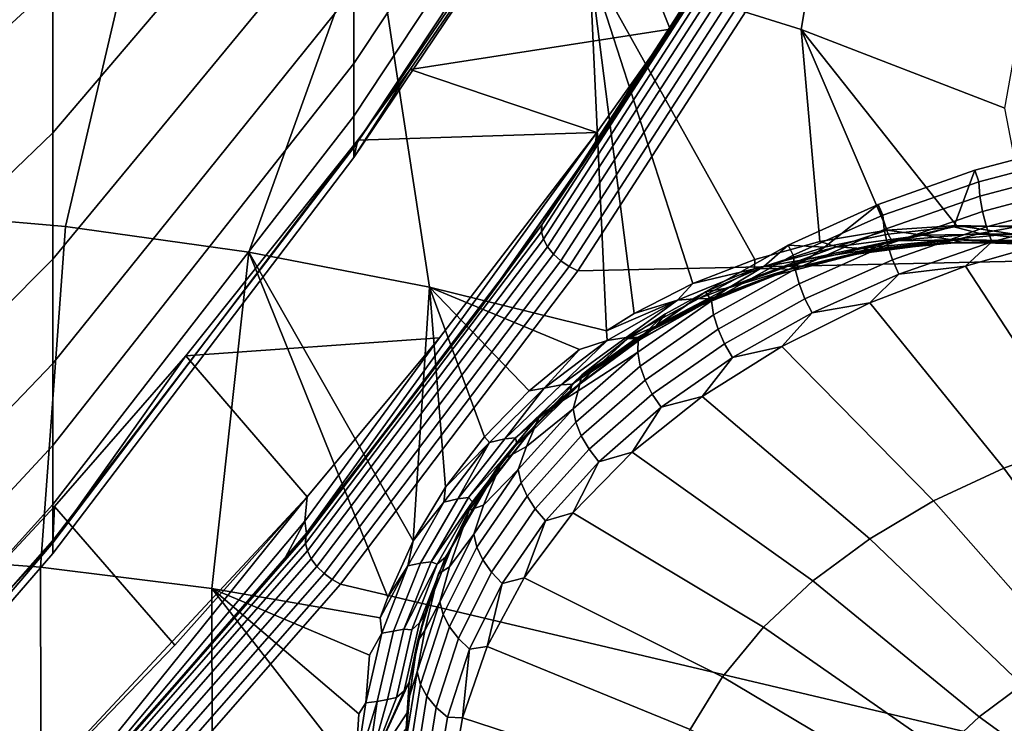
# Model space of a CAD drawing. Header units: metres. Extents: x -24 to 94, y -256 to 25.
# Tile 171 of 195: x 78.1 to 81.71, y -19.19 to -16.61. Entities that reach past the tile are written whole.
import ezdxf

# ---------------------------------------------------------------- set-up
doc = ezdxf.new("R2010")
doc.units = ezdxf.units.M
doc.layers.add('solid_10_061_003_XXX', color=7, linetype='CONTINUOUS')

msp = doc.modelspace()

# ---------------------------------------------------------------- linework, layer by layer
at = {"layer": 'solid_10_061_003_XXX'}
for points in [[(79.326355, -16.772877, 86.586067), (79.326355, -16.502329, 85.454948), (80.336258, -14.995321, 85.690002), (80.336258, -15.25202, 86.711891)], [(81.1875, -15.324762, 110.936752), (80.402534, -15.06077, 110.734131), (80.188972, -16.406586, 109.581535), (80.963036, -16.648394, 109.769745)], [(81.574417, -15.128794, 87.660378), (91.159485, -15.534363, 88.036552), (91.313652, -17.288229, 89.66185), (80.912621, -16.34709, 88.789345)], [(78.224976, -15.870208, 80.365067), (77.036316, -16.903397, 79.414276), (77.036316, -16.153433, 78.30175), (78.224976, -15.181214, 79.312332)], [(78.224976, -16.48632, 81.462044), (79.326355, -15.24031, 82.20787), (79.326355, -15.734272, 83.26078), (78.224976, -17.026722, 82.598228)], [(79.326355, -16.96599, 87.732948), (79.326355, -16.772877, 86.586067), (80.336258, -15.25202, 86.711891), (80.336258, -15.439163, 87.748779)], [(81.941505, -15.634195, 111.17971), (81.1875, -15.324762, 110.936752), (80.963036, -16.648394, 109.769745), (81.708939, -16.936213, 109.997795)], [(79.326355, -17.080776, 88.890289), (79.326355, -16.96599, 87.732948), (80.336258, -15.439163, 87.748779), (80.336258, -15.555899, 88.795929)], [(80.209435, -17.069086, 90.453484), (81.184807, -15.555734, 89.820877), (81.182884, -15.529737, 89.029015), (80.217407, -17.06143, 89.735641)], [(80.369202, -16.832939, 89.523903), (80.217407, -17.06143, 89.735641), (81.182884, -15.529737, 89.029015)], [(80.856445, -16.045355, 88.794106), (80.369202, -16.832939, 89.523903), (81.182884, -15.529737, 89.029015)], [(79.326355, -17.080776, 88.890289), (80.336258, -15.555899, 88.795929), (80.345497, -15.586882, 89.849838)], [(81.184807, -15.555734, 89.820877), (80.483559, -16.647167, 90.836639), (80.172188, -15.862446, 90.106293), (80.345497, -15.586882, 89.849838)], [(80.209435, -17.069086, 90.453484), (80.483559, -16.647167, 90.836639), (81.184807, -15.555734, 89.820877)], [(80.172188, -15.862446, 90.106293), (79.326355, -17.116705, 90.052765), (79.326355, -17.080776, 88.890289), (80.345497, -15.586882, 89.849838)], [(78.224976, -17.026722, 82.598228), (79.326355, -15.734272, 83.26078), (79.326355, -16.155592, 84.34481), (78.224976, -17.488932, 83.76841)], [(78.224976, -16.48632, 81.462044), (77.036316, -17.576866, 80.574707), (77.036316, -16.903397, 79.414276), (78.224976, -15.870208, 80.365067)], [(80.172188, -15.862446, 90.106293), (79.532211, -16.795816, 90.974953), (79.326355, -17.116705, 90.052765)], [(80.483559, -16.647167, 90.836639), (79.532211, -16.795816, 90.974953), (80.172188, -15.862446, 90.106293)], [(78.576324, -16.067663, 109.330429), (77.748199, -15.973103, 109.26976), (77.594002, -17.310505, 108.056099), (78.27153, -17.36978, 108.09671)], [(79.391685, -16.21253, 109.434677), (78.576324, -16.067663, 109.330429), (78.27153, -17.36978, 108.09671), (78.942451, -17.463684, 108.166763)], [(80.777008, -16.185568, 88.875656), (80.369202, -16.832939, 89.523903), (80.856445, -16.045355, 88.794106)], [(78.224976, -17.488932, 83.76841), (79.326355, -16.155592, 84.34481), (79.326355, -16.502329, 85.454948), (78.224976, -17.870827, 84.967201)], [(79.391685, -16.21253, 109.434677), (78.942451, -17.463684, 108.166763), (79.603722, -17.591761, 108.265884)], [(79.391685, -16.21253, 109.434677), (79.603722, -17.591761, 108.265884), (80.250404, -17.751099, 108.394821), (80.188972, -16.406586, 109.581535)], [(80.014481, -17.363989, 89.967659), (80.777008, -16.185568, 88.875656), (80.775948, -16.21031, 88.848274), (80.013451, -17.388681, 89.940239)], [(80.013451, -17.388681, 89.940239), (80.775948, -16.21031, 88.848274), (80.783188, -16.237135, 88.823967), (80.02047, -17.415842, 89.916237)], [(80.014481, -17.363989, 89.967659), (80.369202, -16.832939, 89.523903), (80.777008, -16.185568, 88.875656)], [(80.02047, -17.415842, 89.916237), (80.783188, -16.237135, 88.823967), (80.798279, -16.26442, 88.804207), (80.03511, -17.443825, 89.897125)], [(80.03511, -17.443825, 89.897125), (80.798279, -16.26442, 88.804207), (80.820305, -16.290512, 88.790184), (80.05648, -17.470936, 89.884041)], [(80.05648, -17.470936, 89.884041), (80.820305, -16.290512, 88.790184), (80.847946, -16.313829, 88.782745), (80.083298, -17.495531, 89.877792)], [(80.083298, -17.495531, 89.877792), (80.847946, -16.313829, 88.782745), (80.879517, -16.33296, 88.782356), (80.113922, -17.516123, 89.878754)], [(80.879517, -16.33296, 88.782356), (80.912621, -16.34709, 88.789345), (80.146019, -17.531736, 89.887115), (80.113922, -17.516123, 89.878754)], [(80.146019, -17.531736, 89.887115), (80.912621, -16.34709, 88.789345), (91.313652, -17.288229, 89.66185)], [(80.188972, -16.406586, 109.581535), (80.250404, -17.751099, 108.394821), (80.352081, -17.688362, 108.505844)], [(80.566895, -17.578186, 108.722137), (80.188972, -16.406586, 109.581535), (80.352081, -17.688362, 108.505844)], [(81.031479, -17.425001, 109.128555), (80.963036, -16.648394, 109.769745), (80.188972, -16.406586, 109.581535), (80.793968, -17.490095, 108.929588)], [(80.566895, -17.578186, 108.722137), (80.793968, -17.490095, 108.929588), (80.188972, -16.406586, 109.581535)], [(78.224976, -17.026722, 82.598228), (77.036316, -18.170792, 81.777794), (77.036316, -17.576866, 80.574707), (78.224976, -16.48632, 81.462044)], [(78.224976, -17.870827, 84.967201), (79.326355, -16.502329, 85.454948), (79.326355, -16.772877, 86.586067), (78.224976, -18.170652, 86.18911)], [(80.21505, -17.025473, 91.188713), (79.532211, -16.795816, 90.974953), (80.483559, -16.647167, 90.836639)], [(80.209435, -17.069086, 90.453484), (80.21505, -17.025473, 91.188713), (80.483559, -16.647167, 90.836639)], [(81.792809, -17.372658, 109.682182), (81.708939, -16.936213, 109.997795), (80.963036, -16.648394, 109.769745), (81.531761, -17.365696, 109.50396)], [(81.277748, -17.383377, 109.319695), (81.531761, -17.365696, 109.50396), (80.963036, -16.648394, 109.769745)], [(81.031479, -17.425001, 109.128555), (81.277748, -17.383377, 109.319695), (80.963036, -16.648394, 109.769745)], [(78.224976, -18.170652, 86.18911), (79.326355, -16.772877, 86.586067), (79.326355, -16.96599, 87.732948), (78.224976, -18.387033, 87.42852)], [(79.532211, -16.795816, 90.974953), (79.340904, -17.053453, 91.214722), (79.326355, -17.116705, 90.052765)], [(80.21505, -17.025473, 91.188713), (79.340904, -17.053453, 91.214722), (79.532211, -16.795816, 90.974953)], [(80.014481, -17.363989, 89.967659), (80.217407, -17.06143, 89.735641), (80.369202, -16.832939, 89.523903)], [(78.224976, -18.387033, 87.42852), (79.326355, -16.96599, 87.732948), (79.326355, -17.080776, 88.890289), (78.224976, -18.518974, 88.679741)], [(78.224976, -17.488932, 83.76841), (77.036316, -18.682486, 83.018082), (77.036316, -18.170792, 81.777794), (78.224976, -17.026722, 82.598228)], [(80.21505, -17.025473, 91.188713), (79.640251, -17.777157, 91.888275), (78.711174, -17.842901, 91.949432), (79.340904, -17.053453, 91.214722)], [(79.152924, -18.491909, 91.061371), (79.147232, -18.447855, 91.739342), (79.640251, -17.777157, 91.888275), (80.21505, -17.025473, 91.188713)], [(79.782959, -17.678505, 90.30751), (79.152924, -18.491909, 91.061371), (80.21505, -17.025473, 91.188713), (80.209435, -17.069086, 90.453484)], [(78.224976, -18.56587, 89.937019), (79.326355, -17.116705, 90.052765), (79.340904, -17.053453, 91.214722), (78.224976, -18.527504, 91.194588)], [(78.711174, -17.842901, 91.949432), (78.224976, -18.527504, 91.194588), (79.340904, -17.053453, 91.214722)], [(79.782959, -17.678505, 90.30751), (80.209435, -17.069086, 90.453484), (80.217407, -17.06143, 89.735641)], [(80.014481, -17.363989, 89.967659), (79.782959, -17.678505, 90.30751), (80.217407, -17.06143, 89.735641)], [(81.97303, -17.06422, 109.229546), (81.769592, -17.36754, 109.375175), (81.521965, -17.370752, 109.199417), (81.598625, -17.163834, 109.070404)], [(81.984451, -17.108421, 109.267464), (81.97303, -17.06422, 109.229546), (81.598625, -17.163834, 109.070404), (81.612968, -17.206081, 109.110962)], [(78.224976, -18.518974, 88.679741), (79.326355, -17.080776, 88.890289), (79.326355, -17.116705, 90.052765), (78.224976, -18.56587, 89.937019)], [(81.984451, -17.108421, 109.267464), (81.612968, -17.206081, 109.110962), (81.61718, -17.258778, 109.136086), (81.987144, -17.161516, 109.291946)], [(81.244957, -17.288601, 108.88353), (81.598625, -17.163834, 109.070404), (81.521965, -17.370752, 109.199417), (81.281532, -17.397076, 109.018196)], [(81.612968, -17.206081, 109.110962), (81.598625, -17.163834, 109.070404), (81.244957, -17.288601, 108.88353), (81.261826, -17.328438, 108.927231)], [(81.626816, -17.31439, 109.151588), (81.994301, -17.217779, 109.306404), (81.987144, -17.161516, 109.291946), (81.61718, -17.258778, 109.136086)], [(81.612968, -17.206081, 109.110962), (81.261826, -17.328438, 108.927231), (81.267471, -17.380634, 108.953102), (81.61718, -17.258778, 109.136086)], [(81.641586, -17.371088, 109.156876), (82.005714, -17.275362, 109.310272), (81.994301, -17.217779, 109.306404), (81.626816, -17.31439, 109.151588)], [(81.279449, -17.435429, 108.969833), (81.626816, -17.31439, 109.151588), (81.61718, -17.258778, 109.136086), (81.267471, -17.380634, 108.953102)], [(79.277695, -18.678017, 90.949333), (80.146019, -17.531736, 89.887115), (91.313652, -17.288229, 89.66185), (91.504883, -21.566231, 93.626244)], [(81.244957, -17.288601, 108.88353), (81.049179, -17.445826, 108.830612), (80.91555, -17.437349, 108.670685)], [(81.261826, -17.328438, 108.927231), (81.244957, -17.288601, 108.88353), (80.91555, -17.437349, 108.670685), (80.934624, -17.474232, 108.718155)], [(81.244957, -17.288601, 108.88353), (81.281532, -17.397076, 109.018196), (81.049179, -17.445826, 108.830612)], [(81.660728, -17.425999, 109.151726), (82.020782, -17.331343, 109.303413), (82.005714, -17.275362, 109.310272), (81.641586, -17.371088, 109.156876)], [(78.27153, -17.36978, 108.09671), (77.594002, -17.310505, 108.056099), (77.547646, -18.568195, 106.75293), (78.179703, -18.615755, 106.79007)], [(81.261826, -17.328438, 108.927231), (80.934624, -17.474232, 108.718155), (80.941612, -17.525833, 108.744881), (81.267471, -17.380634, 108.953102)], [(81.626816, -17.31439, 109.151588), (81.279449, -17.435429, 108.969833), (81.297401, -17.491022, 108.976784), (81.641586, -17.371088, 109.156876)], [(82.020782, -17.331343, 109.303413), (81.660728, -17.425999, 109.151726), (81.939133, -17.40715, 109.247643)], [(79.150764, -18.50423, 91.024284), (80.014481, -17.363989, 89.967659), (80.013451, -17.388681, 89.940239), (79.149773, -18.528875, 90.996811)], [(79.150764, -18.50423, 91.024284), (79.782959, -17.678505, 90.30751), (80.014481, -17.363989, 89.967659)], [(81.408936, -17.40093, 109.381706), (81.531761, -17.365696, 109.50396), (81.277748, -17.383377, 109.319695)], [(81.408936, -17.40093, 109.381706), (81.735107, -17.396645, 109.611717), (81.531761, -17.365696, 109.50396)], [(81.521965, -17.370752, 109.199417), (81.769592, -17.36754, 109.375175), (81.61763, -17.394924, 109.302063)], [(81.735107, -17.396645, 109.611717), (81.792809, -17.372658, 109.682182), (81.531761, -17.365696, 109.50396)], [(81.769592, -17.36754, 109.375175), (81.949867, -17.409142, 109.531219), (81.61763, -17.394924, 109.302063)], [(78.942451, -17.463684, 108.166763), (78.27153, -17.36978, 108.09671), (78.179703, -18.615755, 106.79007), (78.806641, -18.693874, 106.852928)], [(79.149773, -18.528875, 90.996811), (80.013451, -17.388681, 89.940239), (80.02047, -17.415842, 89.916237), (79.156548, -18.55636, 90.973114)], [(80.955772, -17.579657, 108.763), (81.279449, -17.435429, 108.969833), (81.267471, -17.380634, 108.953102), (80.941612, -17.525833, 108.744881)], [(81.049179, -17.445826, 108.830612), (81.281532, -17.397076, 109.018196), (81.294556, -17.422153, 109.061775), (80.986031, -17.489305, 108.810822)], [(81.092926, -17.443962, 109.140778), (81.277748, -17.383377, 109.319695), (81.031479, -17.425001, 109.128555)], [(81.092926, -17.443962, 109.140778), (81.408936, -17.40093, 109.381706), (81.277748, -17.383377, 109.319695)], [(81.185913, -17.450359, 109.169228), (81.408936, -17.40093, 109.381706), (81.092926, -17.443962, 109.140778)], [(81.185913, -17.450359, 109.169228), (81.508865, -17.416683, 109.411369), (81.408936, -17.40093, 109.381706)], [(81.281532, -17.397076, 109.018196), (81.521965, -17.370752, 109.199417), (81.294556, -17.422153, 109.061775)], [(81.521965, -17.370752, 109.199417), (81.61763, -17.394924, 109.302063), (81.294556, -17.422153, 109.061775)], [(81.529755, -17.418093, 109.281113), (81.294556, -17.422153, 109.061775), (81.61763, -17.394924, 109.302063)], [(81.320389, -17.54459, 108.973648), (81.660728, -17.425999, 109.151726), (81.641586, -17.371088, 109.156876), (81.297401, -17.491022, 108.976784)], [(81.508865, -17.416683, 109.411369), (81.735107, -17.396645, 109.611717), (81.408936, -17.40093, 109.381706)], [(81.508865, -17.416683, 109.411369), (81.841133, -17.423534, 109.642273), (81.735107, -17.396645, 109.611717)], [(81.529755, -17.418093, 109.281113), (81.61763, -17.394924, 109.302063), (81.853134, -17.42211, 109.508324)], [(81.853134, -17.42211, 109.508324), (81.61763, -17.394924, 109.302063), (81.949867, -17.409142, 109.531219)], [(79.156548, -18.55636, 90.973114), (80.02047, -17.415842, 89.916237), (80.03511, -17.443825, 89.897125), (79.170677, -18.585018, 90.954628)], [(80.91555, -17.437349, 108.670685), (80.826134, -17.516502, 108.636032), (80.613052, -17.609159, 108.433273)], [(80.934624, -17.474232, 108.718155), (80.91555, -17.437349, 108.670685), (80.613052, -17.609159, 108.433273), (80.634727, -17.64197, 108.48587)], [(80.791946, -17.524174, 108.889282), (81.092926, -17.443962, 109.140778), (81.031479, -17.425001, 109.128555), (80.793968, -17.490095, 108.929588)], [(80.91555, -17.437349, 108.670685), (81.049179, -17.445826, 108.830612), (80.826134, -17.516502, 108.636032)], [(80.976677, -17.633928, 108.771843), (81.297401, -17.491022, 108.976784), (81.279449, -17.435429, 108.969833), (80.955772, -17.579657, 108.763)], [(81.216171, -17.453543, 109.043312), (80.986031, -17.489305, 108.810822), (81.294556, -17.422153, 109.061775)], [(81.164413, -17.471025, 109.051117), (81.473877, -17.431107, 109.288116), (81.227196, -17.45702, 109.151863)], [(81.216171, -17.453543, 109.043312), (81.473877, -17.431107, 109.288116), (81.164413, -17.471025, 109.051117)], [(81.550301, -17.426552, 109.393364), (81.508865, -17.416683, 109.411369), (81.185913, -17.450359, 109.169228), (81.227196, -17.45702, 109.151863)], [(81.216171, -17.453543, 109.043312), (81.294556, -17.422153, 109.061775), (81.529755, -17.418093, 109.281113)], [(81.216171, -17.453543, 109.043312), (81.529755, -17.418093, 109.281113), (81.473877, -17.431107, 109.288116)], [(81.473877, -17.431107, 109.288116), (81.550301, -17.426552, 109.393364), (81.227196, -17.45702, 109.151863)], [(81.660728, -17.425999, 109.151726), (81.320389, -17.54459, 108.973648), (81.565262, -17.514988, 109.078758)], [(81.529755, -17.418093, 109.281113), (81.793388, -17.429638, 109.514732), (81.473877, -17.431107, 109.288116)], [(81.473877, -17.431107, 109.288116), (81.793388, -17.429638, 109.514732), (81.550301, -17.426552, 109.393364)], [(81.882462, -17.436995, 109.623688), (81.841133, -17.423534, 109.642273), (81.508865, -17.416683, 109.411369), (81.550301, -17.426552, 109.393364)], [(81.529755, -17.418093, 109.281113), (81.853134, -17.42211, 109.508324), (81.793388, -17.429638, 109.514732)], [(81.793388, -17.429638, 109.514732), (81.882462, -17.436995, 109.623688), (81.550301, -17.426552, 109.393364)], [(81.565262, -17.514988, 109.078758), (81.981705, -18.152037, 108.809349), (82.276161, -18.071018, 108.937698), (81.939133, -17.40715, 109.247643)], [(81.660728, -17.425999, 109.151726), (81.565262, -17.514988, 109.078758), (81.939133, -17.40715, 109.247643)], [(79.450066, -18.725273, 107.035797), (78.942451, -17.463684, 108.166763), (78.806641, -18.693874, 106.852928), (79.422943, -18.801388, 106.941032)], [(79.543121, -18.519337, 107.296432), (78.942451, -17.463684, 108.166763), (79.450066, -18.725273, 107.035797)], [(79.543121, -18.519337, 107.296432), (79.603722, -17.591761, 108.265884), (78.942451, -17.463684, 108.166763)], [(79.170677, -18.585018, 90.954628), (80.03511, -17.443825, 89.897125), (80.05648, -17.470936, 89.884041), (79.191299, -18.613115, 90.942459)], [(79.191299, -18.613115, 90.942459), (80.05648, -17.470936, 89.884041), (80.083298, -17.495531, 89.877792), (79.217171, -18.638947, 90.937355)], [(80.934624, -17.474232, 108.718155), (80.634727, -17.64197, 108.48587), (80.642944, -17.692884, 108.513542), (80.941612, -17.525833, 108.744881)], [(80.877388, -17.523108, 108.916206), (81.092926, -17.443962, 109.140778), (80.791946, -17.524174, 108.889282)], [(80.826134, -17.516502, 108.636032), (81.049179, -17.445826, 108.830612), (80.986031, -17.489305, 108.810822)], [(80.869835, -17.547789, 108.804108), (81.164413, -17.471025, 109.051117), (80.918343, -17.526976, 108.899529)], [(80.917389, -17.526838, 108.795334), (81.164413, -17.471025, 109.051117), (80.869835, -17.547789, 108.804108)], [(80.877388, -17.523108, 108.916206), (81.185913, -17.450359, 109.169228), (81.092926, -17.443962, 109.140778)], [(81.227196, -17.45702, 109.151863), (81.185913, -17.450359, 109.169228), (80.877388, -17.523108, 108.916206), (80.918343, -17.526976, 108.899529)], [(80.917389, -17.526838, 108.795334), (80.986031, -17.489305, 108.810822), (81.216171, -17.453543, 109.043312)], [(80.917389, -17.526838, 108.795334), (81.216171, -17.453543, 109.043312), (81.164413, -17.471025, 109.051117)], [(81.164413, -17.471025, 109.051117), (81.227196, -17.45702, 109.151863), (80.918343, -17.526976, 108.899529)], [(78.224976, -17.870827, 84.967201), (77.036316, -19.109632, 84.289978), (77.036316, -18.682486, 83.018082), (78.224976, -17.488932, 83.76841)], [(79.217171, -18.638947, 90.937355), (80.083298, -17.495531, 89.877792), (80.113922, -17.516123, 89.878754), (79.246727, -18.660952, 90.939621)], [(80.791946, -17.524174, 108.889282), (80.793968, -17.490095, 108.929588), (80.566895, -17.578186, 108.722137)], [(80.826134, -17.516502, 108.636032), (80.986031, -17.489305, 108.810822), (80.697296, -17.594107, 108.549713)], [(80.917389, -17.526838, 108.795334), (80.697296, -17.594107, 108.549713), (80.986031, -17.489305, 108.810822)], [(81.003258, -17.6859, 108.771004), (81.320389, -17.54459, 108.973648), (81.297401, -17.491022, 108.976784), (80.976677, -17.633928, 108.771843)], [(80.113922, -17.516123, 89.878754), (80.146019, -17.531736, 89.887115), (79.277695, -18.678017, 90.949333), (79.246727, -18.660952, 90.939621)], [(80.510635, -17.639372, 108.627556), (80.791946, -17.524174, 108.889282), (80.566895, -17.578186, 108.722137)], [(80.588326, -17.632812, 108.652618), (80.791946, -17.524174, 108.889282), (80.510635, -17.639372, 108.627556)], [(80.588326, -17.632812, 108.652618), (80.877388, -17.523108, 108.916206), (80.791946, -17.524174, 108.889282)], [(80.918343, -17.526976, 108.899529), (80.877388, -17.523108, 108.916206), (80.588326, -17.632812, 108.652618), (80.628853, -17.634296, 108.636711)], [(80.594704, -17.659149, 108.547455), (80.869835, -17.547789, 108.804108), (80.628853, -17.634296, 108.636711)], [(80.638199, -17.635727, 108.537613), (80.869835, -17.547789, 108.804108), (80.594704, -17.659149, 108.547455)], [(80.826134, -17.516502, 108.636032), (80.697296, -17.594107, 108.549713), (80.613052, -17.609159, 108.433273)], [(80.869835, -17.547789, 108.804108), (80.918343, -17.526976, 108.899529), (80.628853, -17.634296, 108.636711)], [(80.638199, -17.635727, 108.537613), (80.697296, -17.594107, 108.549713), (80.917389, -17.526838, 108.795334)], [(80.638199, -17.635727, 108.537613), (80.917389, -17.526838, 108.795334), (80.869835, -17.547789, 108.804108)], [(80.659096, -17.74559, 108.533218), (80.955772, -17.579657, 108.763), (80.941612, -17.525833, 108.744881), (80.642944, -17.692884, 108.513542)], [(81.320389, -17.54459, 108.973648), (81.003258, -17.6859, 108.771004), (81.215012, -17.649378, 108.880783)], [(81.215012, -17.649378, 108.880783), (81.704536, -18.253277, 108.658775), (81.981705, -18.152037, 108.809349), (81.565262, -17.514988, 109.078758)], [(81.320389, -17.54459, 108.973648), (81.215012, -17.649378, 108.880783), (81.565262, -17.514988, 109.078758)], [(80.510635, -17.639372, 108.627556), (80.566895, -17.578186, 108.722137), (80.352081, -17.688362, 108.505844)], [(80.682724, -17.798346, 108.544159), (80.976677, -17.633928, 108.771843), (80.955772, -17.579657, 108.763), (80.659096, -17.74559, 108.533218)], [(79.543121, -18.519337, 107.296432), (79.661713, -18.32287, 107.552902), (79.603722, -17.591761, 108.265884)], [(80.252945, -17.78614, 108.356087), (80.250404, -17.751099, 108.394821), (79.603722, -17.591761, 108.265884), (80.15168, -17.819607, 108.280411)], [(79.968239, -17.97048, 108.046036), (80.15168, -17.819607, 108.280411), (79.603722, -17.591761, 108.265884)], [(79.804153, -18.138992, 107.803261), (79.968239, -17.97048, 108.046036), (79.603722, -17.591761, 108.265884)], [(79.661713, -18.32287, 107.552902), (79.804153, -18.138992, 107.803261), (79.603722, -17.591761, 108.265884)], [(80.365211, -17.829929, 108.232765), (80.634727, -17.64197, 108.48587), (80.613052, -17.609159, 108.433273), (80.36689, -17.78212, 108.200569)], [(80.36689, -17.78212, 108.200569), (80.613052, -17.609159, 108.433273), (80.467026, -17.689255, 108.282234)], [(80.697296, -17.594107, 108.549713), (80.432747, -17.732882, 108.27903), (80.613052, -17.609159, 108.433273)], [(80.638199, -17.635727, 108.537613), (80.432747, -17.732882, 108.27903), (80.697296, -17.594107, 108.549713)], [(80.432747, -17.732882, 108.27903), (80.467026, -17.689255, 108.282234), (80.613052, -17.609159, 108.433273)], [(80.510635, -17.639372, 108.627556), (80.352081, -17.688362, 108.505844), (80.250404, -17.751099, 108.394821)], [(80.252945, -17.78614, 108.356087), (80.510635, -17.639372, 108.627556), (80.250404, -17.751099, 108.394821)], [(80.323013, -17.776011, 108.378967), (80.510635, -17.639372, 108.627556), (80.252945, -17.78614, 108.356087)], [(80.323013, -17.776011, 108.378967), (80.588326, -17.632812, 108.652618), (80.510635, -17.639372, 108.627556)], [(80.628853, -17.634296, 108.636711), (80.588326, -17.632812, 108.652618), (80.323013, -17.776011, 108.378967), (80.363106, -17.775499, 108.363899)], [(80.638199, -17.635727, 108.537613), (80.594704, -17.659149, 108.547455), (80.342896, -17.801641, 108.281647), (80.382629, -17.776642, 108.27066)], [(80.594704, -17.659149, 108.547455), (80.628853, -17.634296, 108.636711), (80.363106, -17.775499, 108.363899)], [(80.374527, -17.880075, 108.261475), (80.642944, -17.692884, 108.513542), (80.634727, -17.64197, 108.48587), (80.365211, -17.829929, 108.232765)], [(80.382629, -17.776642, 108.27066), (80.432747, -17.732882, 108.27903), (80.638199, -17.635727, 108.537613)], [(80.712585, -17.848478, 108.545868), (81.003258, -17.6859, 108.771004), (80.976677, -17.633928, 108.771843), (80.682724, -17.798346, 108.544159)], [(80.892494, -17.808746, 108.656029), (81.447701, -18.373629, 108.48761), (81.704536, -18.253277, 108.658775), (81.215012, -17.649378, 108.880783)], [(81.003258, -17.6859, 108.771004), (80.892494, -17.808746, 108.656029), (81.215012, -17.649378, 108.880783)], [(79.150764, -18.50423, 91.024284), (79.152924, -18.491909, 91.061371), (79.782959, -17.678505, 90.30751)], [(80.432747, -17.732882, 108.27903), (80.32859, -17.779177, 108.126747), (80.467026, -17.689255, 108.282234)], [(80.36689, -17.78212, 108.200569), (80.467026, -17.689255, 108.282234), (80.32859, -17.779177, 108.126747)], [(80.342896, -17.801641, 108.281647), (80.594704, -17.659149, 108.547455), (80.363106, -17.775499, 108.363899)], [(81.003258, -17.6859, 108.771004), (80.712585, -17.848478, 108.545868), (80.892494, -17.808746, 108.656029)], [(80.392479, -17.931528, 108.282837), (80.659096, -17.74559, 108.533218), (80.642944, -17.692884, 108.513542), (80.374527, -17.880075, 108.261475)], [(80.432747, -17.732882, 108.27903), (80.196411, -17.901464, 107.99942), (80.32859, -17.779177, 108.126747)], [(80.382629, -17.776642, 108.27066), (80.196411, -17.901464, 107.99942), (80.432747, -17.732882, 108.27903)], [(80.418541, -17.982582, 108.296074), (80.682724, -17.798346, 108.544159), (80.659096, -17.74559, 108.533218), (80.392479, -17.931528, 108.282837)], [(79.155876, -18.35853, 92.429337), (78.711174, -17.842901, 91.949432), (79.640251, -17.777157, 91.888275)], [(79.147232, -18.447855, 91.739342), (79.155876, -18.35853, 92.429337), (79.640251, -17.777157, 91.888275)], [(80.02269, -17.960796, 108.075401), (80.252945, -17.78614, 108.356087), (80.15168, -17.819607, 108.280411)], [(80.085541, -17.948807, 108.095772), (80.252945, -17.78614, 108.356087), (80.02269, -17.960796, 108.075401)], [(80.363106, -17.775499, 108.363899), (80.323013, -17.776011, 108.378967), (80.085541, -17.948807, 108.095772), (80.125198, -17.946615, 108.081627)], [(80.085541, -17.948807, 108.095772), (80.323013, -17.776011, 108.378967), (80.252945, -17.78614, 108.356087)], [(80.382629, -17.776642, 108.27066), (80.342896, -17.801641, 108.281647), (80.118095, -17.971552, 108.007195), (80.15448, -17.945711, 107.995041)], [(80.342896, -17.801641, 108.281647), (80.363106, -17.775499, 108.363899), (80.125198, -17.946615, 108.081627)], [(80.365211, -17.829929, 108.232765), (80.36689, -17.78212, 108.200569), (80.160362, -17.911936, 107.91803), (80.147743, -17.971231, 107.95153)], [(80.15448, -17.945711, 107.995041), (80.196411, -17.901464, 107.99942), (80.382629, -17.776642, 108.27066)], [(80.196411, -17.901464, 107.99942), (80.160362, -17.911936, 107.91803), (80.32859, -17.779177, 108.126747)], [(80.36689, -17.78212, 108.200569), (80.32859, -17.779177, 108.126747), (80.160362, -17.911936, 107.91803)], [(80.451363, -18.030655, 108.300552), (80.712585, -17.848478, 108.545868), (80.682724, -17.798346, 108.544159), (80.418541, -17.982582, 108.296074)], [(80.02269, -17.960796, 108.075401), (80.15168, -17.819607, 108.280411), (79.968239, -17.97048, 108.046036)], [(80.118095, -17.971552, 108.007195), (80.342896, -17.801641, 108.281647), (80.125198, -17.946615, 108.081627)], [(80.365211, -17.829929, 108.232765), (80.128838, -18.036182, 107.961441), (80.139122, -18.085485, 107.991264), (80.374527, -17.880075, 108.261475)], [(80.128838, -18.036182, 107.961441), (80.365211, -17.829929, 108.232765), (80.147743, -17.971231, 107.95153)], [(80.601486, -17.991226, 108.407135), (81.214012, -18.511778, 108.297737), (81.447701, -18.373629, 108.48761), (80.892494, -17.808746, 108.656029)], [(80.712585, -17.848478, 108.545868), (80.601486, -17.991226, 108.407135), (80.892494, -17.808746, 108.656029)], [(78.224976, -18.170652, 86.18911), (77.036316, -19.450298, 85.587708), (77.036316, -19.109632, 84.289978), (78.224976, -17.870827, 84.967201)], [(78.711174, -17.842901, 91.949432), (78.230965, -18.394302, 92.462593), (78.224976, -18.527504, 91.194588)], [(78.67057, -18.900953, 92.934151), (78.230965, -18.394302, 92.462593), (78.711174, -17.842901, 91.949432), (79.155876, -18.35853, 92.429337)], [(80.712585, -17.848478, 108.545868), (80.451363, -18.030655, 108.300552), (80.601486, -17.991226, 108.407135)], [(80.196411, -17.901464, 107.99942), (79.991455, -18.095442, 107.711624), (80.160362, -17.911936, 107.91803)], [(80.15448, -17.945711, 107.995041), (79.991455, -18.095442, 107.711624), (80.196411, -17.901464, 107.99942)], [(80.374527, -17.880075, 108.261475), (80.139122, -18.085485, 107.991264), (80.158653, -18.135563, 108.014427), (80.392479, -17.931528, 108.282837)], [(79.991455, -18.095442, 107.711624), (80.008171, -18.059219, 107.701744), (80.160362, -17.911936, 107.91803)], [(80.147743, -17.971231, 107.95153), (80.160362, -17.911936, 107.91803), (80.008171, -18.059219, 107.701744)], [(80.186852, -18.18475, 108.030121), (80.418541, -17.982582, 108.296074), (80.392479, -17.931528, 108.282837), (80.158653, -18.135563, 108.014427)], [(79.822784, -18.159334, 107.786232), (80.02269, -17.960796, 108.075401), (79.968239, -17.97048, 108.046036), (79.804153, -18.138992, 107.803261)], [(79.87915, -18.146988, 107.803764), (80.02269, -17.960796, 108.075401), (79.822784, -18.159334, 107.786232)], [(80.125198, -17.946615, 108.081627), (80.085541, -17.948807, 108.095772), (79.87915, -18.146988, 107.803764), (79.918442, -18.14337, 107.790611)], [(79.87915, -18.146988, 107.803764), (80.085541, -17.948807, 108.095772), (80.02269, -17.960796, 108.075401)], [(80.118095, -17.971552, 108.007195), (80.125198, -17.946615, 108.081627), (79.918442, -18.14337, 107.790611)], [(79.923111, -18.164865, 107.7248), (80.118095, -17.971552, 108.007195), (79.918442, -18.14337, 107.790611)], [(80.15448, -17.945711, 107.995041), (80.118095, -17.971552, 108.007195), (79.923111, -18.164865, 107.7248), (79.956627, -18.138783, 107.711472)], [(79.956627, -18.138783, 107.711472), (79.991455, -18.095442, 107.711624), (80.15448, -17.945711, 107.995041)], [(80.128838, -18.036182, 107.961441), (80.147743, -17.971231, 107.95153), (80.008171, -18.059219, 107.701744), (79.958565, -18.174166, 107.689255)], [(80.22226, -18.230562, 108.037575), (80.451363, -18.030655, 108.300552), (80.418541, -17.982582, 108.296074), (80.186852, -18.18475, 108.030121)], [(80.34539, -18.194675, 108.137024), (81.006035, -18.666206, 108.09124), (81.214012, -18.511778, 108.297737), (80.601486, -17.991226, 108.407135)], [(80.451363, -18.030655, 108.300552), (80.34539, -18.194675, 108.137024), (80.601486, -17.991226, 108.407135)], [(80.128838, -18.036182, 107.961441), (79.92804, -18.258612, 107.674683), (79.93914, -18.307007, 107.705673), (80.139122, -18.085485, 107.991264)], [(79.92804, -18.258612, 107.674683), (80.128838, -18.036182, 107.961441), (79.958565, -18.174166, 107.689255)], [(80.451363, -18.030655, 108.300552), (80.22226, -18.230562, 108.037575), (80.34539, -18.194675, 108.137024)], [(79.991455, -18.095442, 107.711624), (79.870644, -18.223551, 107.472321), (80.008171, -18.059219, 107.701744)], [(79.958565, -18.174166, 107.689255), (80.008171, -18.059219, 107.701744), (79.870644, -18.223551, 107.472321)], [(79.960007, -18.355598, 107.730751), (80.158653, -18.135563, 108.014427), (80.139122, -18.085485, 107.991264), (79.93914, -18.307007, 107.705673)], [(79.991455, -18.095442, 107.711624), (79.820381, -18.310202, 107.416534), (79.870644, -18.223551, 107.472321)], [(79.956627, -18.138783, 107.711472), (79.820381, -18.310202, 107.416534), (79.991455, -18.095442, 107.711624)], [(79.655769, -18.377565, 107.489456), (79.822784, -18.159334, 107.786232), (79.661713, -18.32287, 107.552902)], [(79.706528, -18.366106, 107.50383), (79.822784, -18.159334, 107.786232), (79.655769, -18.377565, 107.489456)], [(79.822784, -18.159334, 107.786232), (79.804153, -18.138992, 107.803261), (79.661713, -18.32287, 107.552902)], [(79.918442, -18.14337, 107.790611), (79.87915, -18.146988, 107.803764), (79.706528, -18.366106, 107.50383), (79.745514, -18.36125, 107.491737)], [(79.706528, -18.366106, 107.50383), (79.87915, -18.146988, 107.803764), (79.822784, -18.159334, 107.786232)], [(79.923111, -18.164865, 107.7248), (79.918442, -18.14337, 107.790611), (79.745514, -18.36125, 107.491737)], [(79.956627, -18.138783, 107.711472), (79.923111, -18.164865, 107.7248), (79.76033, -18.377411, 107.43528), (79.791496, -18.35154, 107.420784)], [(79.791496, -18.35154, 107.420784), (79.820381, -18.310202, 107.416534), (79.956627, -18.138783, 107.711472)], [(79.990021, -18.402775, 107.749039), (80.186852, -18.18475, 108.030121), (80.158653, -18.135563, 108.014427), (79.960007, -18.355598, 107.730751)], [(82.142822, -18.851023, 108.343033), (82.352211, -18.774538, 108.456795), (81.981705, -18.152037, 108.809349), (81.704536, -18.253277, 108.658775)], [(78.224976, -18.387033, 87.42852), (77.036316, -19.702942, 86.905403), (77.036316, -19.450298, 85.587708), (78.224976, -18.170652, 86.18911)], [(79.76033, -18.377411, 107.43528), (79.923111, -18.164865, 107.7248), (79.745514, -18.36125, 107.491737)], [(79.92804, -18.258612, 107.674683), (79.958565, -18.174166, 107.689255), (79.870644, -18.223551, 107.472321), (79.800949, -18.389193, 107.415977)], [(80.027634, -18.44615, 107.759636), (80.22226, -18.230562, 108.037575), (80.186852, -18.18475, 108.030121), (79.990021, -18.402775, 107.749039)], [(80.127228, -18.416706, 107.848869), (80.826042, -18.835224, 107.870384), (81.006035, -18.666206, 108.09124), (80.34539, -18.194675, 108.137024)], [(80.22226, -18.230562, 108.037575), (80.127228, -18.416706, 107.848869), (80.34539, -18.194675, 108.137024)], [(79.820381, -18.310202, 107.416534), (79.748512, -18.408028, 107.223717), (79.870644, -18.223551, 107.472321)], [(79.800949, -18.389193, 107.415977), (79.870644, -18.223551, 107.472321), (79.748512, -18.408028, 107.223717)], [(80.22226, -18.230562, 108.037575), (80.027634, -18.44615, 107.759636), (80.127228, -18.416706, 107.848869)], [(79.92804, -18.258612, 107.674683), (79.764862, -18.494934, 107.375427), (79.776634, -18.542364, 107.407639), (79.93914, -18.307007, 107.705673)], [(79.764862, -18.494934, 107.375427), (79.92804, -18.258612, 107.674683), (79.800949, -18.389193, 107.415977)], [(81.948784, -18.941948, 108.213722), (82.142822, -18.851023, 108.343033), (81.704536, -18.253277, 108.658775), (81.447701, -18.373629, 108.48761)], [(79.655769, -18.377565, 107.489456), (79.661713, -18.32287, 107.552902), (79.543121, -18.519337, 107.296432)], [(79.661118, -18.579878, 107.124023), (79.685333, -18.541336, 107.115211), (79.820381, -18.310202, 107.416534), (79.791496, -18.35154, 107.420784)], [(79.820381, -18.310202, 107.416534), (79.685333, -18.541336, 107.115211), (79.748512, -18.408028, 107.223717)], [(79.798592, -18.58938, 107.434715), (79.960007, -18.355598, 107.730751), (79.93914, -18.307007, 107.705673), (79.776634, -18.542364, 107.407639)], [(78.000954, -19.593397, 93.578575), (78.67057, -18.900953, 92.934151), (79.155876, -18.35853, 92.429337)], [(78.004509, -19.784859, 92.259186), (78.000954, -19.593397, 93.578575), (79.155876, -18.35853, 92.429337)], [(78.180161, -19.600433, 92.088165), (78.004509, -19.784859, 92.259186), (79.155876, -18.35853, 92.429337), (79.147232, -18.447855, 91.739342)], [(79.706528, -18.366106, 107.50383), (79.655769, -18.377565, 107.489456), (79.523773, -18.611486, 107.186203), (79.570007, -18.601856, 107.197113)], [(79.745514, -18.36125, 107.491737), (79.706528, -18.366106, 107.50383), (79.570007, -18.601856, 107.197113), (79.608765, -18.595882, 107.186127)], [(79.76033, -18.377411, 107.43528), (79.745514, -18.36125, 107.491737), (79.608765, -18.595882, 107.186127)], [(79.791496, -18.35154, 107.420784), (79.76033, -18.377411, 107.43528), (79.631775, -18.605227, 107.139687), (79.661118, -18.579878, 107.124023)], [(79.830086, -18.634418, 107.455704), (79.990021, -18.402775, 107.749039), (79.960007, -18.355598, 107.730751), (79.798592, -18.58938, 107.434715)], [(81.77224, -19.046314, 108.070282), (81.948784, -18.941948, 108.213722), (81.447701, -18.373629, 108.48761), (81.214012, -18.511778, 108.297737)], [(78.224976, -18.518974, 88.679741), (77.036316, -19.866419, 88.237106), (77.036316, -19.702942, 86.905403), (78.224976, -18.387033, 87.42852)], [(78.224976, -18.527504, 91.194588), (78.230965, -18.394302, 92.462593), (77.723618, -18.937307, 92.967949), (77.036316, -19.8165, 92.255829)], [(78.000954, -19.593397, 93.578575), (77.723618, -18.937307, 92.967949), (78.230965, -18.394302, 92.462593), (78.67057, -18.900953, 92.934151)], [(79.523773, -18.611486, 107.186203), (79.655769, -18.377565, 107.489456), (79.543121, -18.519337, 107.296432)], [(79.631775, -18.605227, 107.139687), (79.76033, -18.377411, 107.43528), (79.608765, -18.595882, 107.186127)], [(79.685333, -18.541336, 107.115211), (79.636543, -18.640352, 106.92733), (79.748512, -18.408028, 107.223717)], [(79.67627, -18.614449, 107.134064), (79.748512, -18.408028, 107.223717), (79.636543, -18.640352, 106.92733)], [(79.764862, -18.494934, 107.375427), (79.800949, -18.389193, 107.415977), (79.748512, -18.408028, 107.223717), (79.67627, -18.614449, 107.134064)], [(79.869484, -18.675201, 107.469582), (80.027634, -18.44615, 107.759636), (79.990021, -18.402775, 107.749039), (79.830086, -18.634418, 107.455704)], [(79.065788, -18.597908, 91.159439), (78.180161, -19.600433, 92.088165), (79.147232, -18.447855, 91.739342)], [(79.065788, -18.597908, 91.159439), (79.147232, -18.447855, 91.739342), (79.152924, -18.491909, 91.061371)], [(80.027634, -18.44615, 107.759636), (79.869484, -18.675201, 107.469582), (79.949554, -18.654716, 107.546028)], [(79.949554, -18.654716, 107.546028), (80.676003, -19.016979, 107.637573), (80.826042, -18.835224, 107.870384), (80.127228, -18.416706, 107.848869)], [(80.027634, -18.44615, 107.759636), (79.949554, -18.654716, 107.546028), (80.127228, -18.416706, 107.848869)], [(78.224976, -18.56587, 89.937019), (77.036316, -19.939993, 89.57679), (77.036316, -19.866419, 88.237106), (78.224976, -18.518974, 88.679741)], [(78.189392, -19.601622, 92.041191), (79.150764, -18.50423, 91.024284), (79.149773, -18.528875, 90.996811), (78.188446, -19.626223, 92.01368)], [(78.189392, -19.601622, 92.041191), (79.065788, -18.597908, 91.159439), (79.152924, -18.491909, 91.061371)], [(78.189392, -19.601622, 92.041191), (79.152924, -18.491909, 91.061371), (79.150764, -18.50423, 91.024284)], [(79.523773, -18.611486, 107.186203), (79.543121, -18.519337, 107.296432), (79.450066, -18.725273, 107.035797)], [(79.764862, -18.494934, 107.375427), (79.640999, -18.742727, 107.066742), (79.653275, -18.789145, 107.10022), (79.776634, -18.542364, 107.407639)], [(79.640999, -18.742727, 107.066742), (79.764862, -18.494934, 107.375427), (79.67627, -18.614449, 107.134064)], [(81.61512, -19.162983, 107.914276), (81.77224, -19.046314, 108.070282), (81.214012, -18.511778, 108.297737), (81.006035, -18.666206, 108.09124)], [(78.224976, -18.527504, 91.194588), (77.036316, -19.8165, 92.255829), (77.036316, -19.923328, 90.918388)], [(78.224976, -18.527504, 91.194588), (77.036316, -19.923328, 90.918388), (77.036316, -19.939993, 89.57679), (78.224976, -18.56587, 89.937019)], [(78.188446, -19.626223, 92.01368), (79.149773, -18.528875, 90.996811), (79.156548, -18.55636, 90.973114), (78.194946, -19.654018, 91.990273)], [(78.194946, -19.654018, 91.990273), (79.156548, -18.55636, 90.973114), (79.170677, -18.585018, 90.954628), (78.208504, -19.683327, 91.972382)], [(79.566872, -18.820126, 106.822647), (79.587715, -18.784948, 106.809151), (79.685333, -18.541336, 107.115211), (79.661118, -18.579878, 107.124023)], [(79.685333, -18.541336, 107.115211), (79.587715, -18.784948, 106.809151), (79.636543, -18.640352, 106.92733)], [(79.676056, -18.834509, 107.129349), (79.798592, -18.58938, 107.434715), (79.776634, -18.542364, 107.407639), (79.653275, -18.789145, 107.10022)], [(77.547646, -18.568195, 106.75293), (77.548546, -19.732651, 105.36438), (78.181496, -19.777599, 105.404915), (78.179703, -18.615755, 106.79007)], [(78.208504, -19.683327, 91.972382), (79.170677, -18.585018, 90.954628), (79.191299, -18.613115, 90.942459), (78.228302, -19.712372, 91.961098)], [(79.661118, -18.579878, 107.124023), (79.631775, -18.605227, 107.139687), (79.538818, -18.844742, 106.839478), (79.566872, -18.820126, 106.822647)], [(79.708672, -18.877304, 107.153137), (79.830086, -18.634418, 107.455704), (79.798592, -18.58938, 107.434715), (79.676056, -18.834509, 107.129349)], [(78.179703, -18.615755, 106.79007), (78.181496, -19.777599, 105.404915), (78.809296, -19.85327, 105.471146), (78.806641, -18.693874, 106.852928)], [(78.189392, -19.601622, 92.041191), (78.180161, -19.600433, 92.088165), (79.065788, -18.597908, 91.159439)], [(78.228302, -19.712372, 91.961098), (79.191299, -18.613115, 90.942459), (79.217171, -18.638947, 90.937355), (78.253128, -19.739395, 91.9571)], [(79.523773, -18.611486, 107.186203), (79.450066, -18.725273, 107.035797), (79.422943, -18.801388, 106.941032)], [(79.428276, -18.857456, 106.878014), (79.523773, -18.611486, 107.186203), (79.422943, -18.801388, 106.941032)], [(79.570007, -18.601856, 107.197113), (79.523773, -18.611486, 107.186203), (79.428276, -18.857456, 106.878014), (79.471191, -18.850355, 106.885201)], [(79.608765, -18.595882, 107.186127), (79.570007, -18.601856, 107.197113), (79.471191, -18.850355, 106.885201), (79.509781, -18.843344, 106.875351)], [(79.631775, -18.605227, 107.139687), (79.608765, -18.595882, 107.186127), (79.509781, -18.843344, 106.875351)], [(79.538818, -18.844742, 106.839478), (79.631775, -18.605227, 107.139687), (79.509781, -18.843344, 106.875351)], [(79.640999, -18.742727, 107.066742), (79.67627, -18.614449, 107.134064), (79.636543, -18.640352, 106.92733), (79.585609, -18.84798, 106.845963)], [(78.253128, -19.739395, 91.9571), (79.217171, -18.638947, 90.937355), (79.246727, -18.660952, 90.939621), (78.281494, -19.76276, 91.960625)], [(79.246727, -18.660952, 90.939621), (79.277695, -18.678017, 90.949333), (78.31115, -19.781269, 91.971672), (78.281494, -19.76276, 91.960625)], [(79.587715, -18.784948, 106.809151), (79.559509, -18.88797, 106.619766), (79.636543, -18.640352, 106.92733)], [(79.585609, -18.84798, 106.845963), (79.636543, -18.640352, 106.92733), (79.559509, -18.88797, 106.619766)], [(79.749428, -18.915373, 107.170395), (79.869484, -18.675201, 107.469582), (79.830086, -18.634418, 107.455704), (79.708672, -18.877304, 107.153137)], [(79.814438, -18.90592, 107.232071), (80.557571, -19.20948, 107.39537), (80.676003, -19.016979, 107.637573), (79.949554, -18.654716, 107.546028)], [(79.869484, -18.675201, 107.469582), (79.814438, -18.90592, 107.232071), (79.949554, -18.654716, 107.546028)], [(78.31115, -19.781269, 91.971672), (79.277695, -18.678017, 90.949333), (91.504883, -21.566231, 93.626244)], [(78.806641, -18.693874, 106.852928), (78.809296, -19.85327, 105.471146), (79.331032, -19.368805, 106.252357)], [(79.344101, -19.153025, 106.511185), (78.806641, -18.693874, 106.852928), (79.331032, -19.368805, 106.252357)], [(79.428276, -18.857456, 106.878014), (79.422943, -18.801388, 106.941032), (78.806641, -18.693874, 106.852928), (79.383606, -18.937527, 106.773224)], [(79.370575, -19.111866, 106.566597), (79.383606, -18.937527, 106.773224), (78.806641, -18.693874, 106.852928), (79.344101, -19.153025, 106.511185)], [(79.869484, -18.675201, 107.469582), (79.749428, -18.915373, 107.170395), (79.814438, -18.90592, 107.232071)], [(81.479141, -19.290672, 107.747421), (81.61512, -19.162983, 107.914276), (81.006035, -18.666206, 108.09124), (80.826042, -18.835224, 107.870384)], [(79.640999, -18.742727, 107.066742), (79.557709, -18.999447, 106.751801), (79.57032, -19.044815, 106.786568), (79.653275, -18.789145, 107.10022)], [(79.557709, -18.999447, 106.751801), (79.640999, -18.742727, 107.066742), (79.585609, -18.84798, 106.845963)], [(79.509956, -19.068678, 106.518257), (79.52877, -19.037241, 106.499985), (79.587715, -18.784948, 106.809151), (79.566872, -18.820126, 106.822647)], [(79.587715, -18.784948, 106.809151), (79.52877, -19.037241, 106.499985), (79.559509, -18.88797, 106.619766)], [(79.593658, -19.088467, 106.817795), (79.676056, -18.834509, 107.129349), (79.653275, -18.789145, 107.10022), (79.57032, -19.044815, 106.786568)], [(79.509781, -18.843344, 106.875351), (79.471191, -18.850355, 106.885201), (79.411453, -19.107767, 106.569878), (79.449951, -19.099756, 106.56118)], [(79.482674, -19.09243, 106.536247), (79.538818, -18.844742, 106.839478), (79.509781, -18.843344, 106.875351), (79.449951, -19.099756, 106.56118)], [(79.566872, -18.820126, 106.822647), (79.538818, -18.844742, 106.839478), (79.482674, -19.09243, 106.536247), (79.509956, -19.068678, 106.518257)], [(79.627029, -19.128941, 106.844437), (79.708672, -18.877304, 107.153137), (79.676056, -18.834509, 107.129349), (79.593658, -19.088467, 106.817795)], [(81.365791, -19.427984, 107.571541), (81.479141, -19.290672, 107.747421), (80.826042, -18.835224, 107.870384), (80.676003, -19.016979, 107.637573)], [(79.471191, -18.850355, 106.885201), (79.428276, -18.857456, 106.878014), (79.370575, -19.111866, 106.566597), (79.411453, -19.107767, 106.569878)], [(79.370575, -19.111866, 106.566597), (79.428276, -18.857456, 106.878014), (79.383606, -18.937527, 106.773224)], [(79.557709, -18.999447, 106.751801), (79.585609, -18.84798, 106.845963), (79.559509, -18.88797, 106.619766), (79.529747, -19.087763, 106.554169)], [(79.668694, -19.164194, 106.865143), (79.749428, -18.915373, 107.170395), (79.708672, -18.877304, 107.153137), (79.627029, -19.128941, 106.844437)], [(79.52877, -19.037241, 106.499985), (79.520874, -19.14896, 106.30368), (79.559509, -18.88797, 106.619766)], [(79.529747, -19.087763, 106.554169), (79.559509, -18.88797, 106.619766), (79.520874, -19.14896, 106.30368)], [(79.749428, -18.915373, 107.170395), (79.668694, -19.164194, 106.865143), (79.723465, -19.167366, 106.910667)], [(79.723465, -19.167366, 106.910667), (80.472038, -19.410618, 107.146431), (80.557571, -19.20948, 107.39537), (79.814438, -18.90592, 107.232071)], [(79.749428, -18.915373, 107.170395), (79.723465, -19.167366, 106.910667), (79.814438, -18.90592, 107.232071)], [(79.557709, -18.999447, 106.751801), (79.515846, -19.262457, 106.433838), (79.528633, -19.306751, 106.469902), (79.57032, -19.044815, 106.786568)], [(79.515846, -19.262457, 106.433838), (79.557709, -18.999447, 106.751801), (79.529747, -19.087763, 106.554169)], [(81.276314, -19.573414, 107.388565), (81.365791, -19.427984, 107.571541), (80.676003, -19.016979, 107.637573), (80.557571, -19.20948, 107.39537)], [(79.52877, -19.037241, 106.499985), (79.374313, -19.37203, 106.255066), (79.520874, -19.14896, 106.30368)], [(79.509956, -19.068678, 106.518257), (79.374313, -19.37203, 106.255066), (79.52877, -19.037241, 106.499985)], [(79.552246, -19.34865, 106.50325), (79.593658, -19.088467, 106.817795), (79.57032, -19.044815, 106.786568), (79.528633, -19.306751, 106.469902)], [(82.241089, -19.618124, 107.690468), (82.346336, -19.539974, 107.794968), (81.77224, -19.046314, 108.070282), (81.61512, -19.162983, 107.914276)], [(79.509956, -19.068678, 106.518257), (79.482674, -19.09243, 106.536247), (79.374313, -19.37203, 106.255066)], [(79.482674, -19.09243, 106.536247), (79.449951, -19.099756, 106.56118), (79.374313, -19.37203, 106.255066)], [(79.515846, -19.262457, 106.433838), (79.529747, -19.087763, 106.554169), (79.517883, -19.206984, 106.23452), (79.509178, -19.331718, 106.261215)], [(79.529747, -19.087763, 106.554169), (79.520874, -19.14896, 106.30368), (79.517883, -19.206984, 106.23452)], [(79.585999, -19.386744, 106.532768), (79.627029, -19.128941, 106.844437), (79.593658, -19.088467, 106.817795), (79.552246, -19.34865, 106.50325)], [(79.411453, -19.107767, 106.569878), (79.331032, -19.368805, 106.252357), (79.374313, -19.37203, 106.255066)], [(79.411453, -19.107767, 106.569878), (79.370575, -19.111866, 106.566597), (79.331032, -19.368805, 106.252357)], [(79.370575, -19.111866, 106.566597), (79.344101, -19.153025, 106.511185), (79.331032, -19.368805, 106.252357)], [(79.449951, -19.099756, 106.56118), (79.411453, -19.107767, 106.569878), (79.374313, -19.37203, 106.255066)], [(79.628128, -19.419115, 106.556961), (79.668694, -19.164194, 106.865143), (79.627029, -19.128941, 106.844437), (79.585999, -19.386744, 106.532768)], [(79.517883, -19.206984, 106.23452), (79.520874, -19.14896, 106.30368), (79.374313, -19.37203, 106.255066)], [(79.628128, -19.419115, 106.556961), (79.677719, -19.435995, 106.585587), (79.723465, -19.167366, 106.910667), (79.668694, -19.164194, 106.865143)], [(79.677719, -19.435995, 106.585587), (80.420334, -19.618189, 106.893478), (80.472038, -19.410618, 107.146431), (79.723465, -19.167366, 106.910667)], [(82.150009, -19.703655, 107.578705), (82.241089, -19.618124, 107.690468), (81.61512, -19.162983, 107.914276), (81.479141, -19.290672, 107.747421)]]:
    msp.add_3dface(points, dxfattribs=at)

doc.saveas('drawing.dxf')
